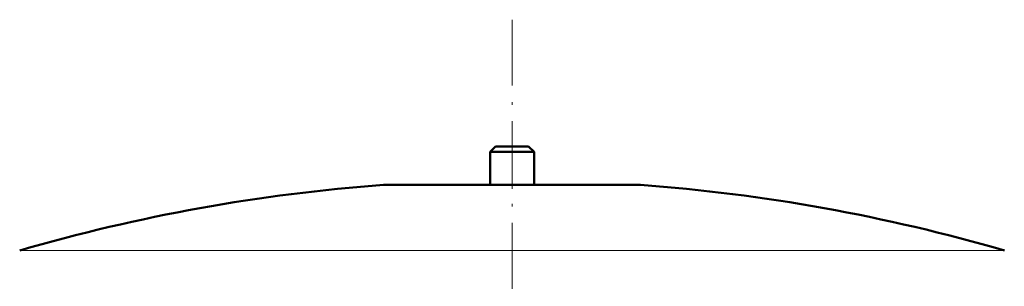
# Model space of a CAD drawing. Extents: x -1976 to 2357, y -1877 to 748.
# Tile 47 of 61: x 57 to 236, y 369 to 418. Entities that reach past the tile are written whole.
import ezdxf

# ---------------------------------------------------------------- set-up
doc = ezdxf.new("R2010")
doc.units = 0
doc.linetypes.add('DASHDOT', pattern=[18.5, 12, -3, 0.5, -3])

msp = doc.modelspace()

# ---------------------------------------------------------------- linework, layer by layer
at = {"color": 7, "linetype": 'DASHDOT', "lineweight": 18}
msp.add_line((146.57, 417.59), (146.57, -86.7), dxfattribs=at)
at = {"color": 7, "lineweight": 50}
for p, q in [((143.57, 394.52), (142.57, 393.52)), ((143.57, 394.52), (149.57, 394.52)), ((150.57, 393.52), (149.57, 394.52)), ((142.57, 393.52), (150.57, 393.52)), ((142.57, 393.52), (142.57, 387.52)), ((150.57, 387.52), (150.57, 393.52)), ((123.57, 387.52), (146.57, 387.52)), ((142.57, 387.52), (123.57, 387.52)), ((146.57, 387.52), (169.57, 387.52)), ((169.57, 387.52), (150.57, 387.52))]:
    msp.add_line(p, q, dxfattribs=at)
at = {"color": 7, "linetype": 'DASHDOT', "lineweight": 18, "ltscale": 0.210416}
msp.add_line((146.57, 395.23), (146.57, 386.81), dxfattribs=at)
at = {"color": 7, "lineweight": 18}
for p, q in [((146.57, 387.51), (123.2, 387.51)), ((169.93, 387.51), (146.57, 387.51)), ((146.57, 375.57), (56.97, 375.57)), ((236.17, 375.57), (146.57, 375.57))]:
    msp.add_line(p, q, dxfattribs=at)
at = {"color": 7, "lineweight": 50}
for centre, radius, start, end in [((146.57, 68.37), 320, 94.1872, 106.2602), ((123.57, 382.52), 5, 90, 94.1872), ((169.57, 382.52), 5, 85.8128, 90), ((146.57, 68.37), 320, 73.7398, 85.8128)]:
    msp.add_arc(centre, radius, start, end, dxfattribs=at)

doc.saveas('drawing.dxf')
